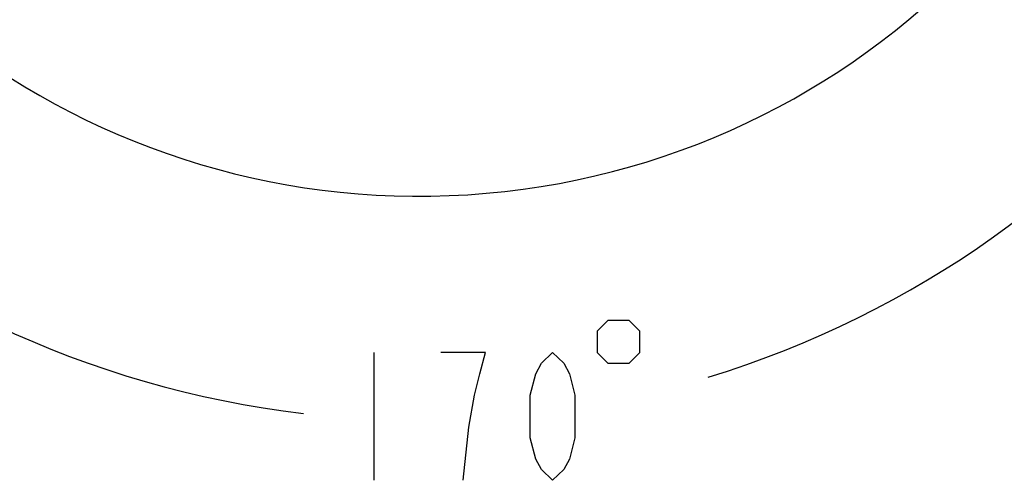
# Model space of a CAD drawing. Header units: millimetres. Extents: x 0 to 4205, y 0 to 2970.
# Tile 25 of 85: x 2158 to 2427, y 593 to 719. Entities that reach past the tile are written whole.
import ezdxf

# ---------------------------------------------------------------- set-up
doc = ezdxf.new("R2010")
doc.units = ezdxf.units.MM
doc.header["$LTSCALE"] = 231.275
doc.layers.get('0').update_dxf_attribs({"linetype": 'CONTINUOUS'})
doc.layers.add('204101000011_DXF_DIMENSION', color=7, linetype='CONTINUOUS')
doc.styles.get("Standard").update_dxf_attribs({"font": 'txt', "width": 0.7})
doc.dimstyles.new('DIMSTYLE_5', dxfattribs={"dimtxt": 35, "dimasz": 25, "dimexe": 4, "dimexo": 0.2, "dimtad": 1, "dimdsep": 46, "dimtxsty": 'Standard', "dimblk": '_FILLED', "dimblk1": '_FILLED', "dimblk2": '_FILLED', "dimcen": 0.09, "dimclrt": 5, "dimazin": 2, "dimtp": 0.01, "dimtm": 0.01, "dimtfac": 1, "dimtofl": 0, "dimtmove": 0, "dimatfit": 3, "dimldrblk": '_FILLED', "dimfxl": 0, "dimtolj": 1, "dimarcsym": 0})
doc.dimstyles.new('DIMSTYLE_6', dxfattribs={"dimtxt": 35, "dimasz": 25, "dimexe": 4, "dimexo": 0.2, "dimgap": 3.5, "dimtad": 0, "dimtih": 1, "dimtoh": 1, "dimdec": 1, "dimdsep": 46, "dimtxsty": 'Standard', "dimblk": '_FILLED', "dimblk1": '_FILLED', "dimblk2": '_FILLED', "dimcen": 0.09, "dimclrt": 5, "dimazin": 2, "dimtp": 0.5, "dimtm": 0.5, "dimtfac": 1, "dimtdec": 65535, "dimtofl": 0, "dimtmove": 0, "dimatfit": 3, "dimldrblk": '_FILLED', "dimfxl": 0, "dimtolj": 1, "dimarcsym": 0})

# ---------------------------------------------------------------- blocks, each defined once
blk = doc.blocks.new('_FILLED')
at = {"color": 0, "linetype": 'ByBlock'}
blk.add_solid([(0, 0), (-1, 0.17), (-1, -0.17)], dxfattribs=at)
blk = doc.blocks.new('*D22')
at = {"layer": '204101000011_DXF_DIMENSION', "color": 2, "linetype": 'Continuous'}
for p, q in [((2386.84, 774.62), (2267.09, 880.73)), ((2267.09, 880.73), (2591.33, 593.42)), ((2386.84, 774.62), (2386.84, 774.62))]:
    blk.add_line(p, q, dxfattribs=at)
at = {"layer": '204101000011_DXF_DIMENSION', "color": 2, "linetype": 'Continuous', "xscale": 25, "yscale": 25, "zscale": 25, "rotation": 138.4567659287}
blk.add_blockref('_FILLED', (2386.84, 774.62), dxfattribs=at)
blk = doc.blocks.new('*D23')
at = {"layer": '204101000011_DXF_DIMENSION', "color": 2, "linetype": 'Continuous'}
for p, q in [((2984.53, 660.08), (2267.09, 880.73)), ((2984.53, 660.08), (3022.76, 648.32)), ((3022.76, 648.32), (2984.53, 660.08))]:
    blk.add_line(p, q, dxfattribs=at)
at = {"layer": '204101000011_DXF_DIMENSION', "color": 2, "linetype": 'Continuous', "xscale": 25, "yscale": 25, "zscale": 25, "rotation": 162.9042577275}
blk.add_blockref('_FILLED', (2984.53, 660.08), dxfattribs=at)
blk = doc.blocks.new('*D25')
at = {"layer": '204101000011_DXF_DIMENSION', "color": 2, "linetype": 'Continuous'}
for start, end in [(286.94, 360), (190, 263.2776)]:
    blk.add_arc((2267.09, 880.73), 271.36, start, end, dxfattribs=at)
for points in [[(2541.55, 855.56), (2538.45, 880.73), (2533.06, 855.95)], [(2009.47, 810.14), (1999.85, 833.61), (2001.17, 808.28)]]:
    blk.add_solid(points, dxfattribs=at)

msp = doc.modelspace()

# ---------------------------------------------------------------- linework, layer by layer
at = {"color": 2, "linetype": 'Continuous'}
msp.add_arc((2267.091, 880.729), 210, 190, 170, dxfattribs=at)
at = {"layer": '204101000011_DXF_DIMENSION', "color": 5, "linetype": 'Continuous'}
msp.add_line((2254.575, 627.898), (2254.575, 592.898), dxfattribs=at)
for points in [[(2315.825, 633.731), (2315.825, 627.898), (2318.742, 624.981), (2324.575, 624.981), (2327.492, 627.898), (2327.492, 633.731), (2324.575, 636.648), (2318.742, 636.648), (2315.825, 633.731)], [(2279.075, 592.898), (2280.606, 607.481), (2282.137, 616.231), (2283.669, 622.065), (2285.2, 627.898), (2272.95, 627.898)], [(2303.575, 592.898), (2300.513, 595.815), (2298.981, 598.731), (2297.45, 604.565), (2297.45, 616.231), (2298.981, 622.065), (2300.513, 624.981), (2303.575, 627.898), (2306.638, 624.981), (2308.169, 622.065), (2309.7, 616.231), (2309.7, 604.565), (2308.169, 598.731), (2306.638, 595.815), (2303.575, 592.898)]]:
    msp.add_lwpolyline(points, dxfattribs=at)

# ---------------------------------------------------------------- dimensions: what is measured, and where the dimension line sits
at = {"layer": '204101000011_DXF_DIMENSION', "color": 2, "linetype": 'Continuous'}
dim = msp.add_angular_dim_2l(base=(2290.7417, 610.3979), line1=((2002.7187, 834.1135), (2000.0463, 833.6422)), line2=((2535.5413, 880.7294), (2538.2549, 880.7294)), dimstyle='DIMSTYLE_6', dxfattribs=at)
dim.commit()
dim.dimension.update_dxf_attribs({"geometry": '*D25', "text_midpoint": (2242.3251, 592.8979), "dimtype": 162})
for mpoint, picture, middle in [((2386.842, 774.618), '*D22', (2523.787, 664.963)), ((2984.525, 660.076), '*D23', (2738.254, 744.973))]:
    dim = msp.add_radius_dim(center=(2267.091, 880.729), mpoint=mpoint, text='R<>', dimstyle='DIMSTYLE_5', override={"dimpost": '<>'}, dxfattribs=at)
    dim.commit()
    dim.dimension.update_dxf_attribs({"geometry": picture, "text_midpoint": middle, "dimtype": 164})

doc.saveas('drawing.dxf')
